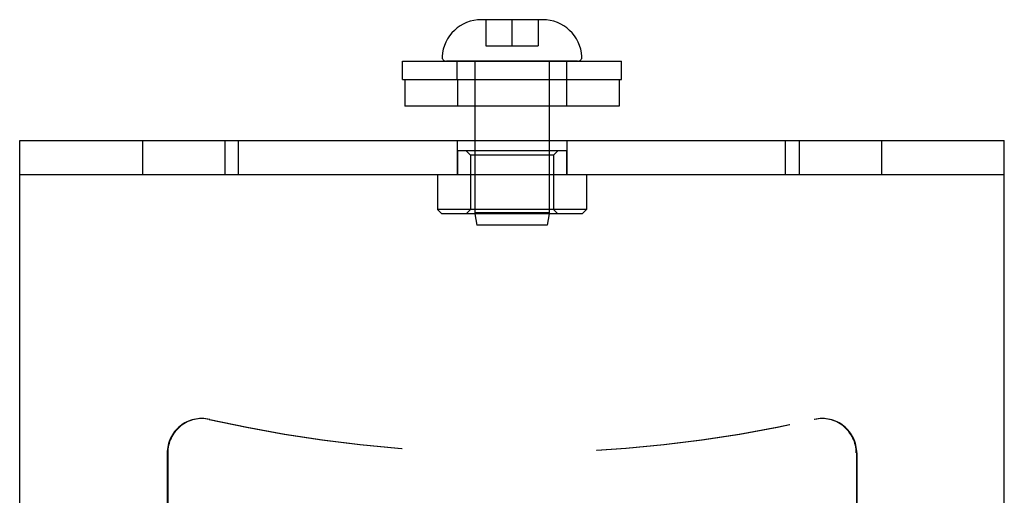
# Model space of a CAD drawing. Header units: inches. Extents: x 0 to 81, y 0 to 52.4.
# Tile 13 of 46: x 35.1 to 37.3, y 5.4 to 6.4. Entities that reach past the tile are written whole.
import ezdxf

# ---------------------------------------------------------------- set-up
doc = ezdxf.new("R2010")
doc.units = ezdxf.units.IN
doc.header["$LTSCALE"] = 4.452381
doc.header["$MEASUREMENT"] = 0
doc.linetypes.add('HIDDEN', pattern=[0.2, 0.1, -0.1])
doc.layers.get('0').update_dxf_attribs({"linetype": 'CONTINUOUS'})
doc.layers.add('02___PRT_ALL_AXES', color=7, linetype='CONTINUOUS')
doc.layers.add('DEFAULT_2', color=8, linetype='HIDDEN')

msp = doc.modelspace()

# ---------------------------------------------------------------- linework, layer by layer
at = {"color": 7, "linetype": 'Continuous'}
for p, q in [((36.2075, 6.4404), (36.1379, 6.4404)), ((36.2079, 6.4404), (36.2075, 6.4404)), ((36.2779, 6.4404), (36.2079, 6.4404)), ((36.1229, 6.2424), (36.1229, 6.1644)), ((36.2929, 6.2424), (36.2929, 6.1644)), ((35.0829, 3.6804), (35.0829, 6.1644)), ((35.5829, 6.0864), (35.5829, 6.1644)), ((36.8329, 6.0864), (36.8329, 6.1644)), ((37.3329, 3.6804), (37.3329, 6.1644)), ((35.0829, 6.0864), (37.3329, 6.0864)), ((36.0379, 6.0864), (36.0379, 6.0064)), ((36.3779, 6.0864), (36.3779, 6.0064)), ((36.3779, 6.0064), (36.0379, 6.0064)), ((36.0479, 5.9964), (36.0379, 6.0064)), ((36.3679, 5.9964), (36.0479, 5.9964)), ((36.1233, 5.9964), (36.1279, 5.9704)), ((36.2925, 5.9964), (36.2879, 5.9704)), ((36.3679, 5.9964), (36.3779, 6.0064)), ((36.2879, 5.9704), (36.1279, 5.9704))]:
    msp.add_line(p, q, dxfattribs=at)
at = {"color": 3, "linetype": 'Continuous'}
msp.add_line((35.0829, 6.1644), (37.3329, 6.1644), dxfattribs=at)
at = {"color": 7, "linetype": 'Continuous'}
for centre, radius, start, end in [((36.1379, 6.3504), 0.09, 90, 176.4167), ((36.2779, 6.3504), 0.09, 3.5833, 90), ((36.0581, 6.3554), 0.01, 176.4167, 270), ((36.3578, 6.3554), 0.01, 270, 3.5833)]:
    msp.add_arc(centre, radius, start, end, dxfattribs=at)
at = {"layer": '02___PRT_ALL_AXES', "color": 7, "linetype": 'Continuous'}
for p, q in [((35.9579, 6.3454), (36.4579, 6.3454)), ((35.9579, 6.3034), (35.9579, 6.3454)), ((36.4579, 6.3034), (36.4579, 6.3454)), ((35.9579, 6.3034), (36.4579, 6.3034)), ((35.9629, 6.3034), (35.9629, 6.2424)), ((36.4529, 6.3034), (36.4529, 6.2424)), ((36.4529, 6.2424), (35.9629, 6.2424))]:
    msp.add_line(p, q, dxfattribs=at)
at = {"layer": '02___PRT_ALL_AXES', "color": 8, "linetype": 'HIDDEN'}
for p, q in [((36.0829, 6.3034), (36.0829, 6.3454)), ((36.3329, 6.3034), (36.3329, 6.3454)), ((36.0834, 6.3034), (36.0834, 6.2424)), ((36.3324, 6.3034), (36.3324, 6.2424))]:
    msp.add_line(p, q, dxfattribs=at)
at = {"layer": 'DEFAULT_2', "color": 8, "linetype": 'HIDDEN'}
for p, q in [((36.1479, 6.4404), (36.1479, 6.3804)), ((36.2079, 6.4404), (36.2079, 6.3804)), ((36.2679, 6.4404), (36.2679, 6.3804)), ((36.1479, 6.3804), (36.2679, 6.3804)), ((36.3578, 6.3454), (36.0581, 6.3454)), ((36.1229, 6.3454), (36.1229, 6.2424)), ((36.2929, 6.3454), (36.2929, 6.2424)), ((35.3639, 6.1644), (35.3639, 6.0864)), ((35.5519, 6.1644), (35.5519, 6.0864)), ((36.0829, 6.1644), (36.0829, 6.0864)), ((36.1229, 6.1644), (36.1229, 5.9988)), ((36.2929, 6.1644), (36.2929, 5.9988)), ((36.3329, 6.1644), (36.3329, 6.0864)), ((36.8639, 6.1644), (36.8639, 6.0864)), ((37.0519, 6.1644), (37.0519, 6.0864)), ((36.3324, 6.1404), (36.0834, 6.1404)), ((36.0834, 6.1404), (36.0834, 6.0864)), ((36.1129, 6.1304), (36.1029, 6.1404)), ((36.3029, 6.1304), (36.1129, 6.1304)), ((36.1129, 6.1304), (36.1129, 6.0064)), ((36.3029, 6.1304), (36.3129, 6.1404)), ((36.3029, 6.1304), (36.3029, 6.0064)), ((36.3324, 6.1404), (36.3324, 6.0864)), ((36.1129, 6.0064), (36.1029, 5.9964)), ((36.2929, 5.9988), (36.1229, 5.9988)), ((36.1229, 5.9988), (36.1233, 5.9964)), ((36.2929, 5.9988), (36.2925, 5.9964)), ((36.3029, 6.0064), (36.3129, 5.9964)), ((35.42, 5.45), (35.42, 5.0366)), ((35.4211, 5.45), (35.4211, 5.0366)), ((36.9948, 5.45), (36.9948, 5.0366)), ((36.9959, 5.45), (36.9959, 5.0366))]:
    msp.add_line(p, q, dxfattribs=at)
for centre, radius, start, end in [((35.4987, 5.45), 0.0787, 77.3196, 180), ((35.4998, 5.45), 0.0787, 77.3196, 180), ((36.2074, 8.5996), 3.1496, 257.3196, 282.6804), ((36.2085, 8.5996), 3.1496, 257.3196, 282.6804), ((36.916, 5.45), 0.0787, 0, 102.6804), ((36.9171, 5.45), 0.0787, 0, 102.6804)]:
    msp.add_arc(centre, radius, start, end, dxfattribs=at)

doc.saveas('drawing.dxf')
